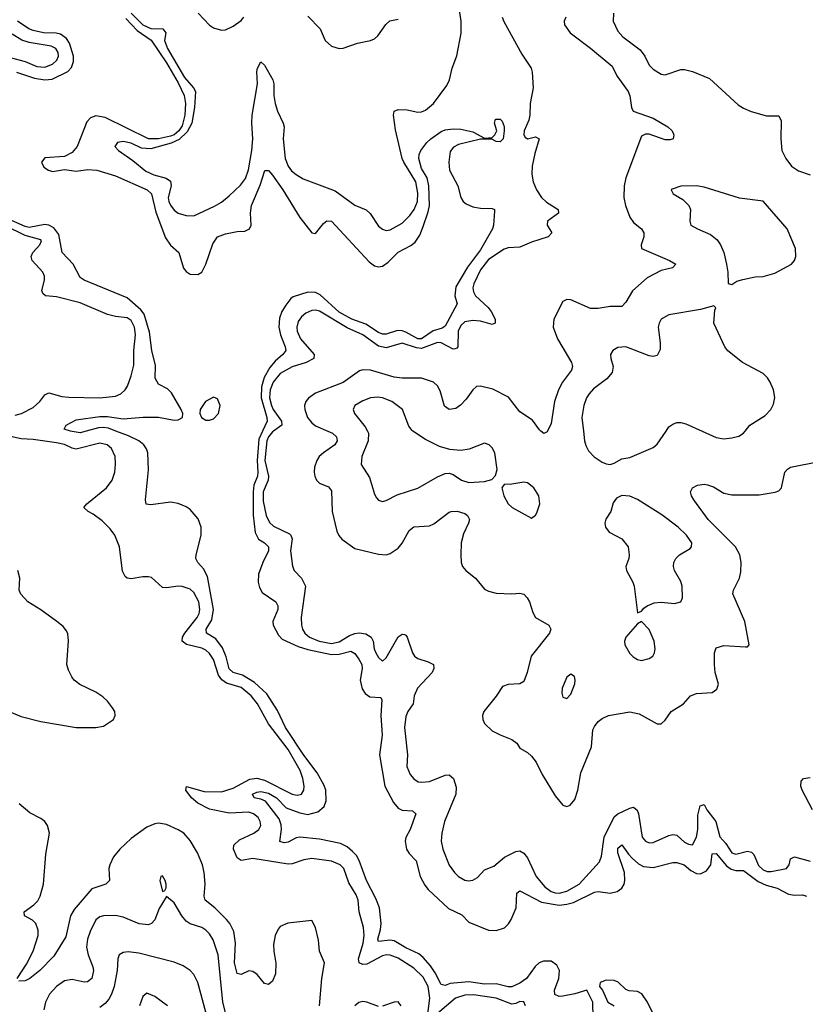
# Model space of a CAD drawing. Header units: inches. Extents: x 2057696 to 2160536, y 827480 to 1016834.
# Tile 33 of 256: x 2064722 to 2068725, y 887078 to 892097. Entities that reach past the tile are written whole.
import ezdxf

# ---------------------------------------------------------------- set-up
doc = ezdxf.new("R2010")
doc.units = ezdxf.units.IN
doc.header["$MEASUREMENT"] = 0
doc.layers.add('C0868', color=7, linetype='Continuous')
doc.layers.add('C0869', color=7, linetype='Continuous')

msp = doc.modelspace()

# ---------------------------------------------------------------- linework, layer by layer
at = {"layer": 'C0868', "color": 5}
for points, elevation in [([(2065060.8, 890000), (2065030, 889991.5), (2064990, 889997.3), (2064981.4, 890000)], 360), ([(2067643.2, 887010), (2067641.5, 887090), (2067611.1, 887151.1), (2067550, 887132), (2067490, 887119.9), (2067470, 887118.2), (2067447.8, 887127.8), (2067447.2, 887150), (2067468.5, 887210), (2067472.8, 887250), (2067458.6, 887278.6), (2067430, 887298.8), (2067390, 887299), (2067369.3, 887290.7), (2067348, 887272), (2067304, 887210), (2067270, 887186.3), (2067230, 887167.5), (2067210, 887166.9), (2067150, 887182.6), (2067090, 887180.3), (2067010, 887192.3), (2066915.8, 887184.2), (2066890, 887174), (2066870, 887179.7), (2066839.7, 887239.7), (2066815.3, 887275.3), (2066777.5, 887317.5), (2066755, 887335), (2066690, 887366), (2066630, 887402.2), (2066610, 887405.9), (2066550, 887398.7), (2066546.9, 887410), (2066560.8, 887459.2), (2066564, 887490), (2066555.8, 887570), (2066537.1, 887617.1), (2066488.6, 887710), (2066451.9, 887811.9), (2066437.3, 887837.3), (2066417.9, 887857.9), (2066390, 887880.7), (2066357.3, 887897.3), (2066250, 887920.2), (2066150, 887931.1), (2066130, 887926.8), (2066090, 887904.2), (2066070, 887901.2), (2066048, 887908), (2066055.6, 887970), (2066054, 887994), (2066044, 888024), (2065973.8, 888113.8), (2065950, 888124.6), (2065916, 888130), (2065908, 888150), (2065930, 888160.1), (2065950, 888162.9), (2065990, 888155.4), (2066030, 888130.1), (2066079.6, 888079.6), (2066150, 888053.6), (2066190, 888045.7), (2066241, 888059), (2066273.2, 888086.8), (2066284.4, 888115.6), (2066281.8, 888170), (2066273.4, 888193.4), (2066237.5, 888257.5), (2066170, 888347.8), (2066075.8, 888490), (2066036.2, 888576.2), (2065981.1, 888661.2), (2065918.6, 888718.6), (2065856.5, 888756.5), (2065810, 888770.4), (2065790, 888787.5), (2065774.6, 888850), (2065755.9, 888895.9), (2065720.7, 888940.7), (2065673.6, 888970), (2065671.9, 888990), (2065701.8, 889038.2), (2065710.4, 889090), (2065678.4, 889258.4), (2065658.5, 889298.5), (2065629.8, 889330), (2065619.8, 889350), (2065620.8, 889370), (2065646.8, 889470), (2065646.2, 889510), (2065632.3, 889552.3), (2065590, 889599.8), (2065570, 889614.2), (2065530, 889631.5), (2065490, 889638), (2065390, 889624.2), (2065367.2, 889627.2), (2065362.7, 889650), (2065378, 889802), (2065374.2, 889890), (2065367.6, 889910), (2065354, 889930), (2065329.9, 889949.9), (2065276.5, 889976.5), (2065212.4, 890000)], 360), ([(2065959.8, 890000), (2065941.1, 889958.9), (2065931.2, 889850), (2065936, 889790), (2065933.1, 889770), (2065915.4, 889724.6), (2065911.2, 889690), (2065912.3, 889572.3), (2065922.4, 889482.4), (2065939, 889450), (2065970.2, 889430), (2065990.1, 889410), (2065990.1, 889389.9), (2065961, 889330), (2065938.5, 889270), (2065936.8, 889230), (2065943.3, 889203.3), (2065957.5, 889177.5), (2066026.5, 889130), (2066037.1, 889110), (2066036.8, 889090), (2066011.3, 889030), (2066013.6, 889010), (2066040.3, 888960.3), (2066059.3, 888939.3), (2066141.7, 888901.7), (2066190, 888887), (2066310, 888862.1), (2066350, 888862.8), (2066410, 888877.6), (2066430, 888866.4), (2066450, 888838.4), (2066464.5, 888810), (2066467.7, 888790), (2066456.3, 888730), (2066466.2, 888686.2), (2066482.6, 888662.6), (2066505.7, 888645.8), (2066562, 888642), (2066567.6, 888630), (2066561.6, 888550), (2066569.6, 888450), (2066555.2, 888350), (2066583.3, 888190), (2066626.8, 888106.8), (2066650, 888077.7), (2066670, 888068.7), (2066724.2, 888064.2), (2066740.8, 888050), (2066711.1, 887968.9), (2066690, 887929.4), (2066685.5, 887910), (2066692.9, 887870), (2066706.9, 887846.9), (2066741.8, 887810), (2066762, 887730), (2066785.8, 887685.8), (2066803.7, 887663.7), (2066907.5, 887567.5), (2066974.7, 887534.7), (2067010, 887497.6), (2067110, 887455.6), (2067150, 887454.6), (2067191.3, 887468.7), (2067212.1, 887487.9), (2067226.4, 887510), (2067251.2, 887570), (2067254.3, 887645.7), (2067270, 887657.3), (2067379.8, 887599.8), (2067470, 887584.6), (2067510, 887588.2), (2067542.9, 887597.1), (2067650.1, 887650.1), (2067670, 887653.7), (2067730, 887645.7), (2067765.9, 887654.1), (2067790, 887670.2), (2067802, 887690), (2067805.7, 887710), (2067802.8, 887750), (2067768.7, 887850), (2067770, 887874), (2067790, 887891.4), (2067823.1, 887843.1), (2067842.8, 887822.8), (2067874.7, 887794.7), (2067900.7, 887780.7), (2067950, 887775.6), (2068050, 887801.1), (2068070, 887801.8), (2068107.5, 887790), (2068141, 887761), (2068170, 887744.8), (2068190, 887743.3), (2068221.7, 887758.3), (2068243.3, 887790), (2068250, 887844.9), (2068270, 887847.8), (2068323.6, 887783.6), (2068347, 887767), (2068370, 887759.9), (2068410, 887759.8), (2068484.3, 887704.3), (2068525.4, 887685.4), (2068580.7, 887670), (2068639.7, 887639.7), (2068670, 887634), (2068710, 887636.9), (2068730, 887630.1)], 360), ([(2066014.6, 890000), (2066010, 889996.8), (2065989.1, 889970.9), (2065981.1, 889950), (2065971.7, 889850), (2065990.4, 889770), (2065987.5, 889750), (2065963, 889690), (2065963.4, 889643.4), (2065977.4, 889570), (2065994.6, 889534.6), (2066016.1, 889516.1), (2066096.7, 889476.7), (2066104.2, 889470), (2066111, 889451), (2066101.5, 889390), (2066111.9, 889311.9), (2066120.2, 889290), (2066157.8, 889250), (2066178.8, 889210), (2066157, 889050), (2066157.7, 889010), (2066163.8, 888990), (2066175.5, 888970), (2066199.3, 888950), (2066248.1, 888930), (2066310, 888918.2), (2066350, 888926.2), (2066401.9, 888958.1), (2066430, 888968.4), (2066451.8, 888971.8), (2066486.5, 888966.5), (2066512.1, 888950), (2066522.2, 888930), (2066528.6, 888890), (2066537.3, 888870), (2066550, 888846), (2066570, 888828.2), (2066590, 888844.9), (2066650, 888952.2), (2066670, 888965.3), (2066682.6, 888962.6), (2066690, 888960.4), (2066696.9, 888950), (2066723, 888870), (2066732.8, 888852.9), (2066750, 888841.1), (2066804, 888824), (2066830.2, 888810), (2066831.8, 888790), (2066823.5, 888770), (2066749.3, 888690), (2066732.3, 888650), (2066726.3, 888610), (2066700.3, 888570), (2066690, 888545.2), (2066682.9, 888490), (2066697.2, 888350), (2066694.9, 888290), (2066712, 888250), (2066730, 888228.4), (2066752.8, 888212.8), (2066770.3, 888210.3), (2066810, 888214.4), (2066890, 888246.7), (2066910, 888248.2), (2066931.8, 888230), (2066946, 888186), (2066944.9, 888150), (2066887.2, 888010), (2066873.2, 887950), (2066869.3, 887910), (2066878.4, 887870), (2066910, 887787.7), (2066937, 887750), (2066958.4, 887730), (2066990, 887711.5), (2067010, 887708), (2067030, 887711.4), (2067055, 887725), (2067090, 887764.2), (2067138, 887782), (2067191.6, 887828.4), (2067250, 887857.4), (2067270, 887860.2), (2067290, 887849.3), (2067310, 887824.5), (2067354.1, 887730), (2067397.1, 887677.1), (2067430, 887653.8), (2067450, 887646.7), (2067470, 887645), (2067510, 887655.1), (2067572.6, 887690), (2067676, 887804), (2067686.3, 887833.7), (2067699.5, 887930), (2067750, 888034.2), (2067770, 888049.4), (2067830, 888078.8), (2067850, 888083.6), (2067867.6, 888067.6), (2067875, 888050), (2067893.8, 887930), (2067910, 887909.2), (2067930, 887902.3), (2067950, 887903), (2068030, 887938.9), (2068050, 887943.5), (2068070, 887940.8), (2068110, 887905.5), (2068130, 887894.3), (2068150, 887892), (2068170, 887930.5), (2068176.7, 887970), (2068177.7, 888042.3), (2068189.3, 888090), (2068210, 888096.4), (2068222.2, 888070), (2068268.1, 888010), (2068290, 887932.8), (2068318.9, 887898.9), (2068350, 887851), (2068370, 887843.3), (2068430, 887859.6), (2068450, 887854.6), (2068462.3, 887842.3), (2068486.2, 887786.2), (2068510, 887764.2), (2068530, 887755.7), (2068550, 887754.8), (2068628.6, 887771.4), (2068642.6, 887790), (2068650, 887820.5), (2068669, 887830), (2068750, 887808.4)], 380), ([(2066291.9, 890000), (2066315.6, 889990), (2066336.9, 889970), (2066339.3, 889950), (2066328, 889930), (2066270, 889889.8), (2066247.9, 889870), (2066235.2, 889850), (2066224.6, 889815.4), (2066223.2, 889790), (2066225.2, 889770), (2066233.7, 889750), (2066250, 889734.9), (2066295.1, 889715.1), (2066310, 889696.3), (2066314, 889590), (2066337.8, 889490), (2066347.5, 889467.5), (2066363.2, 889450), (2066430, 889401.6), (2066550, 889373), (2066590, 889369.1), (2066610, 889375.8), (2066650, 889403.2), (2066670, 889428.8), (2066706, 889494), (2066730, 889511.3), (2066810, 889517.1), (2066832.7, 889527.3), (2066910, 889586.5), (2066921.2, 889590), (2066951.7, 889591.7), (2066990, 889580.3), (2067003.8, 889570), (2067013.1, 889550), (2067008.8, 889530), (2066982.9, 889477.1), (2066971.9, 889430), (2066969.3, 889369.3), (2066971.5, 889330), (2066977.4, 889310), (2066994.9, 889290), (2067043.6, 889250), (2067090, 889194.4), (2067110, 889184.4), (2067150, 889173.7), (2067230, 889170.3), (2067270, 889173.4), (2067290, 889168.4), (2067308.4, 889150), (2067319.5, 889130), (2067335.8, 889075.8), (2067350, 889050.7), (2067418.8, 889010), (2067427.7, 888990), (2067422, 888970), (2067327.9, 888852.1), (2067307, 888770), (2067290, 888724.4), (2067270, 888711.7), (2067210, 888708.9), (2067181.4, 888698.6), (2067150, 888648.7), (2067086.2, 888570), (2067079.7, 888550), (2067081.1, 888530), (2067090.2, 888510), (2067130, 888472.9), (2067170, 888451.6), (2067230, 888428.3), (2067254.3, 888410), (2067270, 888384.4), (2067310, 888361.7), (2067330, 888342.6), (2067353, 888313), (2067383.2, 888250), (2067450, 888141.3), (2067490, 888094), (2067510, 888086.7), (2067526.7, 888093.3), (2067550, 888122), (2067566, 888170), (2067581.8, 888258.2), (2067635.3, 888390), (2067642.9, 888477.1), (2067650, 888494.9), (2067670, 888519.5), (2067690, 888536), (2067721.2, 888550), (2067830, 888569.4), (2067878.7, 888558.7), (2067970, 888508.4), (2067990, 888508.2), (2068010, 888526), (2068040.5, 888570), (2068104, 888610), (2068139.5, 888650), (2068170, 888662.4), (2068250, 888667), (2068274.6, 888685.4), (2068282, 888710), (2068265.7, 888770), (2068261.5, 888810), (2068261.5, 888870), (2068270, 888894.9), (2068310, 888907.8), (2068419.5, 888900.5), (2068430, 888901), (2068439, 888910), (2068416.5, 889030), (2068355.4, 889170), (2068358.5, 889190), (2068388.6, 889250), (2068396.8, 889283.2), (2068398.3, 889330), (2068391.7, 889370), (2068368.3, 889410), (2068229.9, 889550), (2068156, 889650), (2068144, 889670), (2068139.7, 889690), (2068149.6, 889710), (2068175.9, 889724.1), (2068210, 889729.1), (2068226.9, 889726.9), (2068256.4, 889716.4), (2068310, 889683.1), (2068350, 889674.4), (2068490, 889674.3), (2068571.1, 889688.9), (2068590, 889696.3), (2068603.7, 889710), (2068621.1, 889790), (2068633.5, 889806.5), (2068650, 889816.9), (2068795.7, 889844.3)], 420), ([(2066493.7, 890000), (2066498.8, 889990), (2066498.2, 889950), (2066464.9, 889870), (2066462.3, 889830), (2066503.8, 889763.8), (2066530, 889678.8), (2066540.2, 889660.2), (2066550, 889648.2), (2066570, 889641.6), (2066590, 889646), (2066645.7, 889674.3), (2066750, 889708.9), (2066850, 889766.7), (2066890, 889784), (2066910, 889784.9), (2066930, 889779.5), (2066973, 889750), (2067010, 889738), (2067090, 889743.1), (2067126.8, 889753.2), (2067146.6, 889773.4), (2067155.1, 889804.9), (2067143, 889890), (2067130, 889914.5), (2067114.5, 889930), (2067090, 889937.6), (2067011.3, 889908.7), (2066970, 889900.5), (2066914.2, 889905.8), (2066861, 889921), (2066790, 889956.9), (2066725.8, 890000)], 440), ([(2067411.7, 890000), (2067410, 889996.2), (2067391.8, 889988.2), (2067377.6, 890000)], 420), ([(2067593.9, 890000), (2067599.5, 889950), (2067605.7, 889925.7), (2067619.3, 889899.3), (2067649, 889869), (2067690, 889842.4), (2067710, 889833), (2067730, 889830.5), (2067750, 889837.1), (2067790, 889859.3), (2067830, 889866), (2067950, 889915.5), (2067970, 889933.4), (2068015.6, 890000)], 440), ([(2068198.5, 890000), (2068270, 889967.9), (2068310, 889961.3), (2068350, 889965.3), (2068385.2, 889974.8), (2068409.5, 889990), (2068417.6, 890000)], 440), ([(2066800.9, 887030), (2066811, 887110), (2066802.9, 887170), (2066777.1, 887217.1), (2066730, 887263.2), (2066650, 887313.3), (2066610, 887329.5), (2066591.3, 887331.3), (2066570, 887325.6), (2066490, 887282.5), (2066470, 887281.3), (2066452.2, 887290), (2066449, 887310), (2066471.8, 887390), (2066477.1, 887430), (2066473.6, 887470), (2066451.4, 887550), (2066447.3, 887610), (2066437, 887637), (2066398.4, 887698.4), (2066373.8, 887770), (2066355, 887790), (2066310, 887807.3), (2066210, 887822), (2066170, 887814.7), (2066110, 887793.9), (2066090, 887792.5), (2065910, 887821.2), (2065850, 887810.7), (2065830, 887825.6), (2065812.3, 887870), (2065813.7, 887890), (2065842.6, 887917.4), (2065915.1, 887950), (2065940.9, 887970), (2065951.4, 887990), (2065947.9, 888010), (2065936.5, 888030), (2065913.5, 888050), (2065890, 888057.1), (2065790, 888052.4), (2065690, 888073.7), (2065630, 888104.3), (2065597.3, 888130), (2065568.4, 888170), (2065571.7, 888188.3), (2065662.5, 888162.5), (2065750, 888161.7), (2065810, 888179.7), (2065894.8, 888225.2), (2065930, 888231.8), (2065970, 888220.1), (2066110, 888150.1), (2066136.4, 888143.6), (2066158.5, 888150), (2066169.8, 888170), (2066171.7, 888190), (2066164.5, 888230), (2066150.3, 888270), (2066090, 888377.8), (2065990, 888508.8), (2065933.9, 888610), (2065900.9, 888650), (2065850, 888692.8), (2065775.8, 888715.8), (2065751.8, 888731.8), (2065735.3, 888755.3), (2065710, 888836.1), (2065690, 888866.6), (2065670, 888883.6), (2065650, 888893.3), (2065572.3, 888912.3), (2065549.9, 888929.9), (2065551, 888950), (2065562.8, 888970), (2065626.3, 889050), (2065637.1, 889070), (2065640.2, 889090), (2065634.6, 889130), (2065610, 889177.1), (2065590, 889194), (2065550, 889208.3), (2065530, 889209.8), (2065470, 889200.9), (2065450, 889203.1), (2065393, 889253), (2065377.8, 889257.8), (2065350, 889258), (2065290, 889246.2), (2065269.8, 889249.8), (2065259.6, 889259.6), (2065246.8, 889286.8), (2065231, 889410), (2065206.8, 889470), (2065182.4, 889502.4), (2065142.8, 889542.8), (2065097.3, 889577.3), (2065071.2, 889590), (2065049.6, 889610), (2065064.2, 889630), (2065165, 889710), (2065193.4, 889750), (2065207.6, 889790), (2065210.6, 889830.6), (2065208, 889870), (2065190, 889911.9), (2065167.6, 889930), (2065130, 889937.6), (2065010, 889907.7), (2064990, 889912.2), (2064950.9, 889930.9), (2064910, 889940.5), (2064790, 889957.4), (2064730, 889960.2), (2064630, 889983)], 380), ([(2064628.1, 888588.1), (2064730, 888544.6), (2064830, 888519.6), (2065010, 888489.2), (2065110, 888488.9), (2065150, 888496.4), (2065200.9, 888530), (2065209.4, 888550), (2065206.6, 888570), (2065194.5, 888590), (2065170, 888623.7), (2065146.3, 888646.3), (2065109.3, 888670), (2065028.2, 888708.2), (2065000.5, 888730), (2064987.2, 888747.2), (2064970, 888780.9), (2064963.2, 888810), (2064971.2, 888931.2), (2064967.5, 888967.5), (2064961.5, 888981.5), (2064944, 889004), (2064911.2, 889030), (2064830, 889088.9), (2064764, 889130), (2064728, 889168), (2064719.3, 889190), (2064722.9, 889250), (2064713.5, 889290)], 420), ([(2068760.8, 888070), (2068709.1, 888170), (2068702.5, 888190), (2068704.2, 888215.8), (2068716, 888230), (2068750, 888234.7)], 380), ([(2064709.7, 887210), (2064756.7, 887283.3), (2064791.5, 887348.5), (2064816.3, 887430), (2064816.6, 887456.7), (2064804.6, 887490), (2064788.1, 887508.1), (2064747.3, 887530), (2064744.7, 887550), (2064794.6, 887585.4), (2064814.5, 887605.4), (2064827.2, 887630), (2064843.8, 887690), (2064855.8, 887844.2), (2064874.3, 887950), (2064863.5, 887990), (2064850, 888011), (2064830, 888025.7), (2064774.1, 888054.1), (2064720, 888100)], 420), ([(2066249.9, 887070), (2066262.3, 887210), (2066275.8, 887290), (2066249.9, 887349.9), (2066245.2, 887405.2), (2066230, 887469.2), (2066210, 887506), (2066087.7, 887492.3), (2066050, 887475.8), (2066038.2, 887461.8), (2066023.8, 887430), (2066016.1, 887383.9), (2066016.3, 887350), (2066027.6, 887287.6), (2066025.5, 887234.5), (2066010, 887196.4), (2065990, 887179.2), (2065970, 887185.3), (2065931.2, 887231.2), (2065910, 887245.7), (2065890, 887249), (2065850, 887230.9), (2065830, 887235.8), (2065816.1, 887290), (2065821, 887390), (2065812.4, 887450), (2065792.8, 887490), (2065775.9, 887510), (2065717.1, 887570), (2065667.4, 887610), (2065662.2, 887630), (2065666.9, 887690), (2065661.2, 887750), (2065653, 887790), (2065627.9, 887850), (2065590, 887912.8), (2065558.8, 887950), (2065530, 887968.2), (2065470, 887994.4), (2065430, 888001.2), (2065410, 887998.4), (2065370, 887981.1), (2065290, 887923.4), (2065231.8, 887870), (2065200.6, 887830), (2065182, 887790), (2065175.9, 887770), (2065179.6, 887710), (2065161.6, 887690), (2065090, 887666.8), (2064998.9, 887561.1), (2064981.4, 887530), (2064957.2, 887422.8), (2064895.7, 887324.3), (2064824.9, 887250), (2064773.8, 887210), (2064750, 887197.8), (2064717.2, 887197.2)], 420), ([(2065770, 887036.9), (2065756.4, 887090), (2065733, 887330), (2065707.7, 887407.7), (2065690, 887437.2), (2065670, 887456.4), (2065649.8, 887469.8), (2065590, 887488.7), (2065570, 887502.6), (2065548.3, 887530), (2065510, 887596), (2065470, 887628), (2065433.1, 887566.9), (2065411.3, 887508.7), (2065393, 887490), (2065376.5, 887483.5), (2065331.4, 887488.6), (2065250, 887522.2), (2065210, 887530.6), (2065150, 887529), (2065130, 887523.5), (2065110, 887508.4), (2065081.6, 887450), (2065067.9, 887410), (2065061.7, 887370), (2065070.2, 887330), (2065095, 887270), (2065097.9, 887250), (2065090.1, 887210), (2065067.7, 887192.3), (2065050, 887191.4), (2064990, 887204.1), (2064950, 887198.2), (2064910.1, 887169.9), (2064874.2, 887130), (2064854, 887090), (2064844.9, 887050)], 440), ([(2065694.9, 886950), (2065629.9, 887189.9), (2065610, 887229.6), (2065590.6, 887250.6), (2065554.9, 887274.9), (2065510, 887293.8), (2065330, 887339.4), (2065274, 887346), (2065250, 887342), (2065229, 887330), (2065222.6, 887310), (2065218.4, 887250), (2065203, 887170), (2065190.1, 887130), (2065175.9, 887104.1), (2065157.4, 887082.5), (2065130, 887061.8)], 460), ([(2068021.7, 886881.7), (2067920.7, 887090), (2067891.8, 887131.8), (2067870, 887143.5), (2067826.6, 887146.6), (2067810, 887154.8), (2067771.2, 887191.2), (2067750, 887200.5), (2067710, 887202.3), (2067680.3, 887190), (2067675.3, 887170), (2067691.7, 887150), (2067719.3, 887090), (2067750.9, 887070.9)], 360), ([(2065475.6, 887070), (2065410, 887118.3), (2065370, 887134.7), (2065350, 887118), (2065332.6, 887070)], 480), ([(2067298.4, 887070), (2067290, 887091.7), (2067270, 887093), (2067250, 887082), (2067230, 887078.6), (2067150.3, 887110.3), (2067033.7, 887126.3), (2066990, 887125.5), (2066942.1, 887110), (2066850, 887032.4)], 380), ([(2066550, 887067.9), (2066490, 887089.8), (2066470, 887092.4), (2066450, 887087.6), (2066430, 887070.9)], 420), ([(2066666, 887070), (2066650, 887091), (2066630, 887089.7), (2066571, 887069)], 420)]:
    msp.add_lwpolyline(points, dxfattribs=dict(at, elevation=elevation))
at = {"layer": 'C0868', "color": 5, "elevation": 440}
for points in [[(2067290, 889739.7), (2067229.3, 889729.3), (2067190, 889728), (2067178, 889710), (2067188, 889670), (2067210.4, 889630), (2067230.6, 889610), (2067330, 889556), (2067350, 889571), (2067357.2, 889582.8), (2067372.3, 889630), (2067367.3, 889670), (2067341.6, 889710), (2067310, 889736.3)], [(2067790, 889671.8), (2067762.5, 889657.5), (2067745.7, 889634.3), (2067733.1, 889590), (2067708.9, 889551.1), (2067703.6, 889530), (2067706.3, 889510), (2067724.9, 889484.9), (2067790.2, 889450.2), (2067823, 889410), (2067828, 889370), (2067825.5, 889350), (2067810.6, 889310), (2067813, 889290), (2067846.4, 889230), (2067852.7, 889210), (2067870, 889074), (2067890, 889082), (2067902, 889098), (2067919, 889110), (2067955.4, 889124.6), (2067990, 889127.6), (2068058.4, 889121.6), (2068090, 889130.6), (2068099.1, 889150), (2068096.5, 889210), (2068090, 889234), (2068057.7, 889290), (2068052.6, 889310), (2068054.7, 889330), (2068064.2, 889350), (2068084.5, 889370), (2068138, 889402), (2068145.2, 889410), (2068147, 889430), (2068118.9, 889470), (2068077.2, 889510), (2067993.4, 889573.4), (2067870, 889650.8), (2067830, 889667.8)], [(2067890, 889028.7), (2067870, 889018), (2067810.6, 888950), (2067803.8, 888930), (2067804.4, 888910), (2067830, 888866.8), (2067846.8, 888850), (2067870, 888836.3), (2067890, 888830.7), (2067930, 888840.7), (2067947.3, 888852.7), (2067955.6, 888870), (2067959.7, 888890), (2067955.1, 888930), (2067930, 888989.4)], [(2067530, 888760.9), (2067510, 888746), (2067486.3, 888690), (2067484.9, 888664.9), (2067490, 888644.7), (2067510, 888636.3), (2067530, 888659.1), (2067550, 888712), (2067552.8, 888730), (2067549.4, 888749.4)], [(2065450, 887732.7), (2065442, 887730), (2065436, 887710), (2065450, 887654), (2065462, 887658), (2065468, 887672), (2065468.7, 887690), (2065464, 887710)]]:
    msp.add_lwpolyline(points, close=True, dxfattribs=at)
at = {"layer": 'C0869', "color": 5}
for points, elevation in [([(2065290, 892130.5), (2065350, 892070.7), (2065390, 892051.7), (2065452.2, 892050), (2065466.1, 892030), (2065460.2, 891990), (2065474.5, 891950), (2065562.5, 891802.5), (2065606.9, 891750), (2065618.4, 891730), (2065612.9, 891650), (2065598.5, 891570), (2065575.3, 891524.7), (2065534.7, 891485.3), (2065493.2, 891466.8), (2065390, 891438.4), (2065342.2, 891442.2), (2065290, 891467.1), (2065250, 891475.6), (2065220.7, 891470), (2065207.3, 891450), (2065224.9, 891430), (2065298.4, 891378.4), (2065364.1, 891324.1), (2065405.4, 891305.4), (2065468.9, 891288.9), (2065490, 891273.8), (2065494.3, 891250), (2065478.4, 891190), (2065482.1, 891170), (2065490, 891151.8), (2065510, 891126.5), (2065530.2, 891110.2), (2065570, 891098.2), (2065610, 891097.8), (2065714.1, 891145.9), (2065750, 891167.2), (2065790, 891199.4), (2065846.4, 891253.6), (2065872, 891288), (2065888.2, 891331.8), (2065905, 891430), (2065909.6, 891490), (2065904.5, 891570), (2065907.1, 891610), (2065934.1, 891770), (2065930, 891831), (2065933.6, 891850), (2065950, 891881.3), (2065970, 891865.3), (2066011.5, 891790), (2066017, 891770), (2066016.9, 891710), (2066023.9, 891670), (2066035.7, 891630), (2066065.3, 891570), (2066068.8, 891550), (2066064, 891490), (2066075.4, 891390), (2066089.6, 891350), (2066106.9, 891326.9), (2066130, 891307), (2066166.4, 891286.4), (2066330, 891224.3), (2066430, 891151.5), (2066487, 891127.1), (2066508.2, 891108.2), (2066550, 891044.9), (2066570, 891028.7), (2066590, 891022.3), (2066610, 891026), (2066670, 891059.8), (2066710, 891098), (2066731.7, 891130), (2066748.2, 891170), (2066750, 891213.2), (2066739.9, 891270), (2066678.7, 891370), (2066671.4, 891390), (2066636.2, 891536.2), (2066627.2, 891610), (2066629.8, 891630), (2066650, 891639.8), (2066697, 891637), (2066750, 891625.8), (2066770, 891626.7), (2066790, 891634.9), (2066830, 891670.3), (2066898.8, 891761.2), (2066912.7, 891790), (2066925, 891850), (2066950, 891913), (2066971.7, 892028.3), (2066972, 892090), (2066956.8, 892190)], 380), ([(2065262.4, 892102.4), (2065321.2, 892041.2), (2065392.4, 891992.4), (2065470, 891876.4), (2065530, 891774.4), (2065560.1, 891710), (2065567.7, 891670), (2065563.2, 891610), (2065550, 891555.7), (2065532.2, 891530), (2065509.4, 891510), (2065490, 891503.5), (2065429.7, 891489.7), (2065378, 891490), (2065158.1, 891598.1), (2065110, 891606), (2065083.7, 891596.3), (2065063.9, 891576.1), (2065014.4, 891450), (2064990, 891419.9), (2064950, 891399.6), (2064850, 891392), (2064832.8, 891370), (2064844.8, 891344.8), (2064869.6, 891329.6), (2064890, 891323.5), (2064950, 891333.8), (2065010, 891324.8), (2065070, 891334), (2065115.8, 891330), (2065210, 891300.7), (2065371.2, 891230), (2065394.1, 891210), (2065416.1, 891116.1), (2065464.8, 890984.8), (2065490, 890946.9), (2065533.4, 890910), (2065556.1, 890830), (2065570, 890813.1), (2065590, 890800.2), (2065630, 890798), (2065650, 890810.4), (2065670.8, 890850), (2065705.6, 890954.4), (2065730.6, 890989.4), (2065770, 891005.2), (2065830, 891017.2), (2065870, 891018.9), (2065893.3, 891030), (2065901.1, 891050), (2065898.4, 891110), (2065902.9, 891150), (2065946.5, 891253.5), (2065971.7, 891328.3), (2065990, 891328.7), (2066010, 891303.6), (2066063.5, 891230), (2066150, 891088.2), (2066210, 891010.6), (2066230, 891007.7), (2066270, 891058.4), (2066287.7, 891072.3), (2066310, 891070.3), (2066502.9, 890862.9), (2066530, 890842.3), (2066550, 890836.6), (2066570, 890839.8), (2066598.9, 890861.1), (2066650, 890912.6), (2066714.8, 890945.2), (2066737.2, 890962.8), (2066760.9, 890999.1), (2066777.8, 891042.2), (2066802.8, 891117.1), (2066809.2, 891150), (2066806.3, 891250), (2066798.3, 891290), (2066770, 891337.8), (2066755, 891390), (2066757.5, 891410), (2066766.6, 891430), (2066796.3, 891470), (2066816.5, 891490), (2066870, 891527.1), (2066890, 891535.3), (2066930, 891541.3), (2066970, 891539.1), (2067030, 891525.7), (2067090, 891492.7), (2067130, 891496.3), (2067143.7, 891510), (2067152.7, 891530), (2067141.6, 891570), (2067146, 891590), (2067170, 891590.4), (2067179.5, 891579.5), (2067190, 891552), (2067190.3, 891530), (2067184.9, 891490), (2067170, 891473.6), (2067150, 891475.1), (2067127.1, 891487.1), (2067070, 891487.1), (2066958.6, 891461.4), (2066932.3, 891447.7), (2066915.8, 891424.2), (2066909.2, 891370.8), (2066912.3, 891330), (2066954.8, 891250), (2066970.2, 891190.2), (2066981.1, 891170), (2066997.5, 891157.5), (2067030, 891143.2), (2067070, 891135.4), (2067130, 891134.4), (2067141, 891130), (2067141, 891121), (2067136.9, 891050), (2067131.4, 891030), (2067070, 890924.2), (2067003.9, 890836.1), (2066944.1, 890735.8), (2066939.4, 890690), (2066950.6, 890649.4), (2066890, 890535.3), (2066874.8, 890525.2), (2066828.5, 890511.5), (2066770, 890471), (2066750, 890469.7), (2066690, 890504.1), (2066670, 890511), (2066647.4, 890512.6), (2066590, 890494.2), (2066570, 890494.8), (2066550, 890502.3), (2066485.5, 890545.5), (2066414.5, 890570), (2066350, 890605.8), (2066253.7, 890693.7), (2066230, 890706), (2066190, 890707.3), (2066115.8, 890684.2), (2066103.9, 890676.1), (2066077.4, 890642.6), (2066058.1, 890610), (2066045.2, 890574.8), (2066041.9, 890530), (2066050.5, 890490), (2066075.5, 890430), (2066077.4, 890410), (2066063.2, 890390), (2066022.9, 890357.1), (2065996, 890324), (2065967.7, 890272.3), (2065954.2, 890225.8), (2065952.3, 890170), (2065980.7, 890070), (2065982.5, 890050), (2065959.8, 890000)], 360), ([(2065631.8, 892130), (2065690, 892068), (2065710, 892055.8), (2065750, 892042.8), (2065770, 892045.3), (2065810, 892064.2), (2065850, 892092.3), (2065863.4, 892110)], 420), ([(2067180.7, 892110), (2067188, 892088), (2067280.7, 891920.7), (2067328.2, 891850), (2067333.9, 891830), (2067338.8, 891750), (2067322.2, 891670), (2067320.8, 891610), (2067315.5, 891584.5), (2067293.1, 891530), (2067290.2, 891510.2), (2067297.4, 891497.4), (2067310, 891489.2), (2067350, 891499.6), (2067368.2, 891490), (2067346, 891414), (2067333.5, 891350), (2067331.3, 891310), (2067338.8, 891270), (2067354.7, 891230), (2067381, 891190), (2067406.5, 891166.5), (2067465, 891130), (2067466.7, 891110), (2067411, 891070), (2067408.7, 891050), (2067433.8, 891010), (2067414.9, 890990), (2067330, 890963.2), (2067270, 890937.4), (2067210, 890933.7), (2067190, 890927.7), (2067110, 890875.2), (2067070, 890822.2), (2067036.1, 890750), (2067031.6, 890730), (2067034, 890710), (2067044.2, 890690), (2067108.9, 890630), (2067124.5, 890610), (2067144.6, 890570), (2067144.6, 890550), (2067130, 890543), (2067070, 890559.5), (2067030, 890564.3), (2066990, 890556.1), (2066970, 890538.2), (2066956.8, 890510), (2066954.4, 890430), (2066950, 890421.8), (2066941.1, 890418.9), (2066930, 890417.1), (2066870, 890449.3), (2066850, 890452.1), (2066770, 890421.7), (2066743.6, 890423.6), (2066670, 890447.6), (2066590, 890423.5), (2066550, 890432.5), (2066470, 890490.8), (2066390, 890525.4), (2066250, 890610.8), (2066230, 890615.7), (2066210, 890613.8), (2066179.7, 890600.3), (2066157.5, 890582.5), (2066141.6, 890558.4), (2066134.6, 890530), (2066136.1, 890510), (2066153.1, 890470), (2066223, 890390), (2066221.1, 890370), (2066182, 890350), (2066110, 890327.7), (2066050, 890293.6), (2066013.2, 890250), (2065997.9, 890210), (2065995.1, 890170), (2066005.2, 890130), (2066014, 890110), (2066056.2, 890050), (2066058.3, 890030), (2066014.6, 890000)], 380), ([(2066190, 892114.3), (2066252.9, 892050), (2066278, 891990), (2066310, 891961.6), (2066350, 891950.3), (2066370, 891951.8), (2066443.3, 891976.7), (2066510, 891990.2), (2066530, 891999.6), (2066546.1, 892013.8), (2066587, 892073), (2066608.7, 892091.3), (2066650, 892099.5)], 420), ([(2067504.9, 892110), (2067495.6, 892090), (2067497.4, 892070), (2067527.2, 892030), (2067630, 891952.2), (2067740.1, 891860.1), (2067764.8, 891810), (2067822, 891730), (2067831.5, 891708.5), (2067838.3, 891650), (2067848.4, 891630), (2067950, 891595), (2068023.8, 891550), (2068046.7, 891530), (2068054.4, 891510), (2068050.6, 891490), (2068035.9, 891484.1), (2068010, 891484.8), (2067930, 891513.3), (2067910, 891514), (2067890, 891503.5), (2067809.5, 891290), (2067802, 891250), (2067800.6, 891190), (2067807.8, 891150), (2067831, 891090), (2067850, 891062.4), (2067890.3, 891030), (2067902, 891010), (2067902.8, 890990), (2067887.7, 890950), (2067890.8, 890930), (2068033, 890870), (2068064.9, 890850), (2068048.5, 890831.5), (2067990, 890818.8), (2067919.1, 890780.9), (2067844.8, 890715.2), (2067810, 890656.3), (2067790, 890634.7), (2067730, 890634.2), (2067670, 890625.1), (2067630, 890624.2), (2067530, 890668.6), (2067510, 890670.9), (2067490, 890659.7), (2067443.9, 890570), (2067439.7, 890530), (2067462.3, 890470), (2067533.2, 890350), (2067538.4, 890330), (2067532.8, 890310), (2067488.1, 890250), (2067466.6, 890210), (2067447.7, 890150), (2067430, 890039.5), (2067411.7, 890000)], 420), ([(2067747.6, 892130), (2067746.2, 892090), (2067770, 892038.4), (2067794.9, 892010), (2067882.7, 891942.7), (2067906.9, 891910), (2067930, 891864.4), (2067950, 891844.2), (2067990, 891819.5), (2068010, 891816.4), (2068090, 891843.6), (2068110, 891843.5), (2068150, 891832.1), (2068237, 891797), (2068383.4, 891663.4), (2068410, 891645.5), (2068448.7, 891628.7), (2068526.6, 891606.6), (2068590, 891606), (2068602, 891582), (2068599.5, 891490), (2068604.9, 891430), (2068625.3, 891390), (2068654.4, 891350), (2068690, 891326.3), (2068750, 891306.3)], 440), ([(2064705.3, 891830), (2064798.1, 891798.1), (2064850, 891790.1), (2064886.8, 891793.2), (2064966.9, 891833.1), (2064986.8, 891853.2), (2064996.2, 891883.8), (2064996.2, 891910), (2064976.5, 891976.5), (2064960.1, 892000.1), (2064930, 892022.2), (2064907.5, 892027.5), (2064842.7, 892030), (2064790, 892042), (2064768.4, 892050), (2064711.5, 892090)], 360), ([(2064647.9, 891910), (2064750, 891882.9), (2064810, 891858.2), (2064850, 891854.5), (2064889.8, 891870), (2064911.5, 891890), (2064919.9, 891910), (2064918, 891930), (2064905.8, 891950), (2064882.1, 891962.1), (2064770, 891980.4), (2064733, 891993), (2064683.6, 892023.6)], 380), ([(2064981.4, 890000), (2064949.3, 890010), (2064958.4, 890030), (2065010, 890056.9), (2065130, 890074.6), (2065170, 890074.3), (2065250, 890062.3), (2065351.3, 890071.3), (2065430, 890071.5), (2065510, 890056), (2065530, 890057.8), (2065551, 890070), (2065554, 890090), (2065545.3, 890110), (2065495.5, 890195.5), (2065475.5, 890215.5), (2065430, 890239.1), (2065411.7, 890270), (2065414.8, 890334.8), (2065394.8, 890410), (2065384.3, 890504.3), (2065355.8, 890595.8), (2065338.7, 890618.7), (2065270, 890678.5), (2065050, 890769), (2065030, 890782.2), (2064994.8, 890850), (2064939.3, 890910), (2064921.2, 891001.2), (2064896.5, 891036.5), (2064870, 891049.6), (2064850, 891053.2), (2064770, 891037.6), (2064750, 891043.4), (2064650, 891087.3)], 360), ([(2064699, 890081), (2064730.7, 890089.3), (2064790, 890119.8), (2064825.1, 890150), (2064850, 890185.5), (2064870, 890194.9), (2064936.1, 890176.1), (2064972.2, 890172.2), (2065130, 890168.8), (2065210, 890178.2), (2065237.6, 890190), (2065258.9, 890210), (2065270.7, 890229.3), (2065290, 890282), (2065303.8, 890336.2), (2065303.4, 890410), (2065311.4, 890490), (2065307.9, 890530), (2065290, 890562.9), (2065270, 890577.5), (2065210, 890584.5), (2065170, 890594.9), (2065030, 890653), (2064910, 890683.6), (2064853.2, 890690), (2064840.6, 890700.6), (2064835.8, 890715.8), (2064849.1, 890770), (2064849, 890790), (2064840.3, 890810), (2064786.4, 890870), (2064781.3, 890890), (2064789.9, 890910), (2064824.7, 890950), (2064832.5, 890970), (2064830, 890974.7), (2064750, 890996.5), (2064650, 891045.7)], 380), ([(2068417.6, 890000), (2068442, 890030), (2068520.5, 890079.5), (2068549.4, 890110), (2068563.3, 890136.7), (2068569.6, 890170.4), (2068562, 890210), (2068545.4, 890250), (2068532.1, 890272.1), (2068510, 890293.7), (2068404.7, 890350), (2068330, 890409.7), (2068314.3, 890430), (2068258.7, 890550), (2068264.1, 890615.9), (2068268.9, 890628.9), (2068258.6, 890638.6), (2068190, 890619.7), (2068030, 890593), (2067990.7, 890570), (2067979.3, 890550), (2067975.8, 890530), (2067986, 890450), (2067984.6, 890415.4), (2067970, 890384.5), (2067950, 890379.7), (2067930, 890383.1), (2067810, 890429.8), (2067770, 890426.3), (2067743.2, 890410), (2067732.2, 890390), (2067733.2, 890370), (2067746.5, 890330), (2067740.7, 890299.3), (2067713.9, 890266.1), (2067645.5, 890214.6), (2067622.8, 890190), (2067610, 890169.5), (2067595.5, 890130), (2067586, 890070), (2067593.9, 890000)], 440), ([(2067377.6, 890000), (2067370, 890006.3), (2067334.9, 890054.9), (2067270, 890097.4), (2067213.2, 890173.2), (2067133.2, 890213.2), (2067070, 890229.7), (2067050, 890228), (2067030, 890209.7), (2066997.2, 890162.8), (2066967.7, 890132.3), (2066944.1, 890115.8), (2066910, 890109.9), (2066886.5, 890126.5), (2066864.8, 890204.8), (2066850, 890231), (2066829.7, 890250), (2066770, 890270.5), (2066670, 890269.3), (2066630, 890274.5), (2066509.1, 890310.9), (2066470, 890312.1), (2066453.3, 890306.7), (2066370, 890248.1), (2066230, 890194), (2066192.8, 890167.2), (2066179.3, 890150), (2066173.9, 890130), (2066174.8, 890110), (2066188.4, 890070), (2066210, 890042), (2066230, 890026.1), (2066291.9, 890000)], 420), ([(2066725.8, 890000), (2066722.3, 890002.3), (2066705.5, 890025.5), (2066672.4, 890110), (2066617.4, 890150), (2066570.3, 890169.7), (2066546.8, 890173.2), (2066510.2, 890169.8), (2066470, 890153.8), (2066428.8, 890130), (2066421.1, 890110), (2066427.6, 890090), (2066482.4, 890022.4), (2066493.7, 890000)], 440), ([(2068015.6, 890000), (2068030, 890021.1), (2068050, 890036), (2068070, 890043.6), (2068090, 890044), (2068116.7, 890036.7), (2068198.5, 890000)], 440), ([(2065212.4, 890000), (2065174.1, 890014.1), (2065150, 890018.8), (2065122.9, 890017.1), (2065060.8, 890000)], 360)]:
    msp.add_lwpolyline(points, dxfattribs=dict(at, elevation=elevation))
for points, elevation in [([(2068170, 891249.2), (2068090, 891249), (2068046.4, 891233.6), (2068042, 891230), (2068051.3, 891210), (2068099.9, 891179.9), (2068130.8, 891150), (2068139.1, 891130), (2068136.3, 891070), (2068141, 891050), (2068176, 891030), (2068242.2, 891002.2), (2068274.8, 890974.8), (2068292.8, 890950), (2068309.2, 890910), (2068323.7, 890850), (2068330.7, 890809.3), (2068331.6, 890751.6), (2068350, 890746.8), (2068376.6, 890763.4), (2068407.2, 890772.8), (2068470, 890785.5), (2068510, 890788.4), (2068570, 890804.4), (2068654.5, 890850), (2068669.5, 890870), (2068675.6, 890890), (2068675.1, 890930), (2068631.5, 891030), (2068510, 891171.8), (2068390, 891187.3), (2068210, 891242.7)], 440), ([(2065710, 890172.1), (2065669.4, 890150), (2065641.4, 890110), (2065639.2, 890090), (2065648.7, 890068.7), (2065670, 890056.5), (2065690, 890055.3), (2065710, 890061.7), (2065735.3, 890090), (2065743.2, 890130), (2065730, 890164.4)], 360)]:
    msp.add_lwpolyline(points, close=True, dxfattribs=dict(at, elevation=elevation))

doc.saveas('drawing.dxf')
